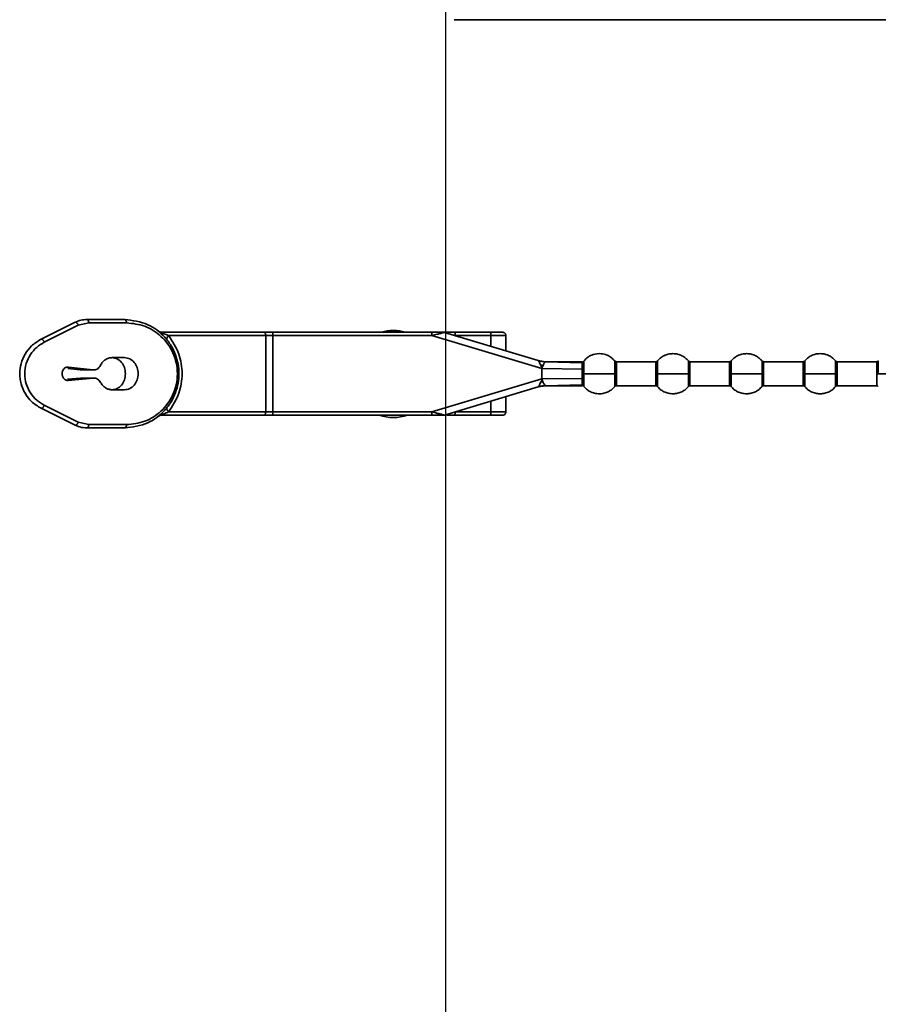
# Model space of a CAD drawing. Header units: millimetres. Extents: x 2 to 1120, y -2 to 861.
# Tile 49 of 226: x 314 to 335, y 240 to 265. Entities that reach past the tile are written whole.
import ezdxf

# ---------------------------------------------------------------- set-up
doc = ezdxf.new("R2010")
doc.units = ezdxf.units.MM
doc.header["$PDSIZE"] = -1
doc.styles.add('SLDTEXTSTYLE0', font='meiryo.ttc', dxfattribs={"width": 0.605})
doc.dimstyles.new('SLDDIMSTYLE1', dxfattribs={"dimtxt": 5.650301, "dimasz": 4.572, "dimexe": 0, "dimexo": 0.0625, "dimgap": 1.412575, "dimtad": 0, "dimtih": 1, "dimtoh": 1, "dimdec": 1, "dimlfac": 3, "dimrnd": 1e-09, "dimzin": 12, "dimdsep": 46, "dimtxsty": 'SLDTEXTSTYLE0', "dimsah": 1, "dimcen": 0.09, "dimadec": 0, "dimazin": 3, "dimtfac": 1, "dimtofl": 0, "dimtmove": 0, "dimatfit": 3, "dimfxl": 1, "dimfrac": 2, "dimtolj": 1, "dimtzin": 12, "dimarcsym": 0})

# ---------------------------------------------------------------- blocks, each defined once
blk = doc.blocks.new('*D36')
at = {"color": 0, "linetype": 'Continuous', "lineweight": -2}
for p, q in [((324.563, 267.559), (324.563, 224.06)), ((483.313, 267.559), (483.313, 224.06)), ((329.135, 224.06), (394.283, 224.06)), ((478.741, 224.06), (413.592, 224.06))]:
    blk.add_line(p, q, dxfattribs=at)
at = {"color": 0}
for points in [[(329.135, 224.822), (329.135, 223.298), (324.563, 224.06)], [(478.741, 223.298), (478.741, 224.822), (483.313, 224.06)]]:
    blk.add_solid(points, dxfattribs=at)
at = {"layer": 'Defpoints', "color": 0}
for p in [(324.563, 267.621), (483.313, 267.621), (324.563, 224.06)]:
    blk.add_point(p, dxfattribs=at)
at = {"color": 0, "lineweight": 18, "insert": (403.938, 232.56), "char_height": 5.6503, "attachment_point": 2, "style": 'SLDTEXTSTYLE0'}
blk.add_mtext('\\A1;476.3\\P(18.75)', dxfattribs=at)

msp = doc.modelspace()

# ---------------------------------------------------------------- linework, layer by layer
at = {"color": 7, "linetype": 'Continuous', "lineweight": 35}
for p, q in [((482.0003, 264.9851), (325.875, 264.9851)), ((315.6314, 257.5188), (316.5708, 257.5188)), ((314.4881, 257.0278), (315.3344, 257.449)), ((314.5693, 256.9532), (315.4156, 257.3744)), ((315.4156, 257.3744), (315.6755, 257.4355)), ((315.6755, 257.4355), (316.6149, 257.4355)), ((317.4983, 257.2021), (320.0388, 257.2021)), ((320.083, 257.1188), (317.6647, 257.1188)), ((320.083, 257.1188), (320.083, 255.2188)), ((320.2596, 257.1188), (320.083, 257.1188)), ((320.2596, 257.1188), (320.2596, 257.2021)), ((320.2596, 257.2021), (324.2217, 257.2021)), ((320.2596, 257.1188), (320.2596, 255.2188)), ((324.2217, 257.1188), (320.2596, 257.1188)), ((324.2217, 257.2021), (324.2217, 257.1188)), ((324.3854, 257.2021), (324.2217, 257.2021)), ((326.9561, 256.2947), (324.2217, 257.1188)), ((324.5345, 257.1986), (326.8697, 256.4948)), ((324.7701, 257.2021), (325.6885, 257.2021)), ((325.6907, 257.1188), (324.8032, 257.1188)), ((325.6907, 256.8501), (325.6907, 257.1188)), ((326.0626, 256.7381), (326.0626, 257.1216)), ((316.5678, 256.5688), (316.2568, 256.5688)), ((326.8605, 256.4976), (326.9564, 256.476)), ((315.1519, 256.2985), (315.4579, 256.2618)), ((315.1687, 256.3346), (315.7759, 256.2618)), ((315.7759, 256.2618), (315.4579, 256.2618)), ((326.9142, 256.4831), (326.8686, 256.4952)), ((326.8691, 256.495), (327.0488, 256.467)), ((326.8697, 256.4948), (326.8697, 256.4948)), ((326.8698, 256.4948), (327.0488, 256.467)), ((326.9245, 256.4807), (326.8705, 256.4945)), ((326.9561, 256.4761), (326.91, 256.4841)), ((326.9315, 256.4803), (326.9101, 256.484)), ((327.0459, 256.4665), (326.9245, 256.4807)), ((326.9424, 256.3576), (326.9294, 256.3846)), ((326.9512, 256.3815), (326.9295, 256.3846)), ((326.9424, 256.3576), (326.9512, 256.3815)), ((326.9424, 256.3576), (326.9533, 256.335)), ((326.9512, 256.3815), (326.9889, 256.377)), ((326.9533, 256.335), (326.9598, 256.3117)), ((326.9561, 256.2947), (326.9561, 256.0429)), ((326.9561, 256.2947), (327.9644, 256.2851)), ((327.0544, 256.4688), (326.9564, 256.476)), ((327.9706, 256.4688), (327.0404, 256.4688)), ((327.0488, 256.467), (327.0459, 256.4665)), ((327.0459, 256.4665), (327.9643, 256.4436)), ((327.9651, 256.1688), (327.9644, 256.2851)), ((328.0038, 256.4802), (328.0037, 256.4869)), ((328.0037, 256.1688), (328.0042, 256.2917)), ((329.7985, 256.4688), (328.8137, 256.4688)), ((331.6318, 256.4688), (330.647, 256.4688)), ((333.4651, 256.4688), (332.4803, 256.4688)), ((335.2985, 256.4688), (334.3137, 256.4688)), ((315.4713, 256.0599), (315.1499, 256.0304)), ((315.7892, 256.0599), (315.1653, 256.0026)), ((315.4713, 256.0599), (315.7892, 256.0599)), ((324.2217, 255.2188), (326.9561, 256.0429)), ((326.9598, 256.0258), (326.9544, 256.0048)), ((326.9544, 256.0048), (326.9724, 256.007)), ((327.9644, 256.0524), (326.9561, 256.0429)), ((326.9724, 256.007), (326.9872, 255.9651)), ((327.9644, 256.0524), (327.9651, 256.1688)), ((328.0042, 256.0459), (328.0037, 256.1688)), ((316.2568, 255.7688), (316.5678, 255.7688)), ((326.8697, 255.8427), (324.5345, 255.139)), ((326.957, 255.8616), (326.8605, 255.84)), ((326.8691, 255.8426), (327.0488, 255.8705)), ((326.8697, 255.8427), (326.8697, 255.8427)), ((326.87, 255.8429), (326.9079, 255.8531)), ((326.9104, 255.8536), (326.9319, 255.8573)), ((326.9245, 255.8568), (327.0459, 255.871)), ((326.9319, 255.8573), (326.9572, 255.8617)), ((326.932, 255.958), (326.9396, 255.9737)), ((326.932, 255.958), (326.9447, 255.9598)), ((326.9336, 255.8576), (326.9567, 255.8616)), ((326.9544, 256.0048), (326.9396, 255.9737)), ((326.9447, 255.9598), (326.9396, 255.9737)), ((326.9447, 255.9598), (326.9872, 255.9651)), ((326.957, 255.8616), (327.0555, 255.8688)), ((327.0404, 255.8688), (327.9706, 255.8688)), ((327.9643, 255.894), (327.0459, 255.871)), ((327.0459, 255.871), (327.0488, 255.8705)), ((327.0488, 255.8705), (327.0488, 255.8705)), ((328.8137, 255.8688), (329.7985, 255.8688)), ((330.647, 255.8688), (331.6318, 255.8688)), ((332.4803, 255.8688), (333.4651, 255.8688)), ((334.3137, 255.8688), (335.2985, 255.8688)), ((326.0626, 255.216), (326.0626, 255.5995)), ((315.3344, 254.8886), (314.4881, 255.3098)), ((315.4156, 254.9632), (314.5693, 255.3844)), ((325.6907, 255.2188), (325.6907, 255.4874)), ((317.4983, 255.1355), (320.0388, 255.1355)), ((317.6647, 255.2188), (320.083, 255.2188)), ((320.083, 255.2188), (320.2596, 255.2188)), ((320.2596, 255.1355), (320.2596, 255.2188)), ((320.2596, 255.2188), (324.2217, 255.2188)), ((324.2217, 255.1355), (320.2596, 255.1355)), ((324.2215, 255.1404), (324.3917, 255.1404)), ((324.2217, 255.2188), (324.2217, 255.1355)), ((324.5105, 255.1355), (324.5345, 255.139)), ((324.7701, 255.1355), (325.6885, 255.1355)), ((324.8032, 255.2188), (325.6907, 255.2188)), ((315.6755, 254.9021), (315.4156, 254.9632)), ((316.5708, 254.8188), (315.6314, 254.8188)), ((316.6149, 254.9021), (315.6755, 254.9021))]:
    msp.add_line(p, q, dxfattribs=at)
at = {"color": 8, "linetype": 'Continuous', "lineweight": 35}
for p, q in [((327.0488, 256.467), (327.0488, 256.467)), ((328.0042, 256.4603), (328.0038, 256.4802)), ((328.7751, 256.487), (328.7751, 256.1688)), ((328.8137, 256.1688), (328.8137, 256.4688)), ((329.7985, 256.4688), (329.7985, 256.1688)), ((330.6084, 256.487), (330.6084, 256.1688)), ((330.647, 256.1688), (330.647, 256.4688)), ((331.6318, 256.4688), (331.6318, 256.1688)), ((332.4418, 256.487), (332.4418, 256.1688)), ((332.4803, 256.1688), (332.4803, 256.4688)), ((333.4651, 256.4688), (333.4651, 256.1688)), ((334.2751, 256.487), (334.2751, 256.1688)), ((334.3137, 256.1688), (334.3137, 256.4688)), ((335.2985, 256.4688), (335.2985, 256.1688)), ((328.8137, 255.8688), (328.8137, 256.1688)), ((329.7985, 256.1688), (329.7985, 255.8688)), ((329.837, 255.8506), (329.837, 256.1688)), ((330.6084, 256.1688), (330.6084, 255.8506)), ((330.647, 255.8688), (330.647, 256.1688)), ((331.6318, 256.1688), (331.6318, 255.8688)), ((331.6704, 255.8506), (331.6704, 256.1688)), ((332.4418, 256.1688), (332.4418, 255.8506)), ((332.4803, 255.8688), (332.4803, 256.1688)), ((333.4651, 256.1688), (333.4651, 255.8688)), ((333.5037, 255.8506), (333.5037, 256.1688)), ((334.2751, 256.1688), (334.2751, 255.8506)), ((334.3137, 255.8688), (334.3137, 256.1688)), ((335.2985, 256.1688), (335.2985, 255.8688)), ((324.3212, 255.1934), (324.2217, 255.2188))]:
    msp.add_line(p, q, dxfattribs=at)
at = {"color": 7, "linetype": 'Continuous', "lineweight": 35}
for centre, radius, start, end in [((325.5998, 680.7098), 415.7248, 269.886228, 270.037924), ((323.2611, 256.1614), 1.0833, 73.88099, 106.11901), ((317.4983, 254.9688), 0.1667, 90, 127.70138), ((323.2611, 256.1614), 1.0833, 251.26339, 288.73661)]:
    msp.add_arc(centre, radius, start, end, dxfattribs=at)
for points, knots in [([(315.6314, 257.5188), (315.5803, 257.5159), (315.4781, 257.51), (315.3823, 257.4693), (315.3344, 257.449)], [0, 0, 0, 0, 0.4996319, 1, 1, 1, 1]), ([(316.5708, 254.8188), (316.7689, 254.8435), (317.1331, 254.8888), (317.5174, 255.1787), (317.7298, 255.4601), (317.8414, 255.6904), (317.9065, 255.9284), (317.9279, 256.1689), (317.9064, 256.4093), (317.8413, 256.6473), (317.7297, 256.8777), (317.5172, 257.159), (317.133, 257.4488), (316.7689, 257.4941), (316.5708, 257.5188)], [0, 0, 0, 0, 0.1498456, 0.2755561, 0.3370705, 0.3945479, 0.4477825, 0.500035, 0.5522636, 0.6054686, 0.6629779, 0.7245205, 0.8501536, 1, 1, 1, 1]), ([(316.6149, 257.4355), (316.7687, 257.4195), (317.0759, 257.3875), (317.4235, 257.1672), (317.6467, 256.9184), (317.7778, 256.6935), (317.8621, 256.4395), (317.8913, 256.1688), (317.8621, 255.8981), (317.7778, 255.6441), (317.6467, 255.4192), (317.4236, 255.1704), (317.076, 254.9501), (316.7687, 254.9181), (316.6149, 254.9021)], [0, 0, 0, 0, 0.12520671, 0.25012639, 0.31272143, 0.37522466, 0.4376395, 0.49999905, 0.56235867, 0.62477372, 0.68727712, 0.74987185, 0.87479181, 1, 1, 1, 1]), ([(314.4881, 257.0278), (314.4055, 256.9776), (314.2514, 256.8839), (314.0819, 256.6662), (313.9791, 256.4259), (313.9448, 256.1688), (313.9791, 255.9116), (314.0819, 255.6713), (314.2514, 255.4537), (314.4055, 255.36), (314.4881, 255.3098)], [0, 0, 0, 0, 0.1436442, 0.268283, 0.3867624, 0.5000142, 0.6132621, 0.7317456, 0.856368, 1, 1, 1, 1]), ([(317.6647, 257.1188), (317.6233, 257.1357), (317.5729, 257.1563), (317.513, 257.1823), (317.4986, 257.1894), (317.4932, 257.1925), (317.4902, 257.1945), (317.4879, 257.1963), (317.4861, 257.1985), (317.4869, 257.2018), (317.4934, 257.202), (317.4983, 257.2021)], [0, 0, 0, 0, 0.5937674, 0.7207293, 0.7657997, 0.7848432, 0.8022961, 0.820203, 0.8386067, 0.880437, 1, 1, 1, 1]), ([(317.6231, 257.0144), (317.6206, 257.0196), (317.6153, 257.0303), (317.6216, 257.0559), (317.6376, 257.0862), (317.6558, 257.1081), (317.6647, 257.1188)], [0, 0, 0, 0, 0.24480753, 0.49999867, 0.75519058, 1, 1, 1, 1]), ([(317.6647, 257.1188), (317.7614, 256.9715), (317.9452, 256.6915), (318.0246, 256.1693), (317.9454, 255.6467), (317.7616, 255.3666), (317.6647, 255.2188)], [0, 0, 0, 0, 0.2630506, 0.4999498, 0.736245, 1, 1, 1, 1]), ([(324.2217, 257.1188), (324.2655, 257.13), (324.3407, 257.1492), (324.4282, 257.1714), (324.4811, 257.185), (324.5114, 257.1928), (324.5311, 257.1976), (324.5334, 257.1983), (324.5345, 257.1986)], [0, 0, 0, 0, 0.343906, 0.5908281, 0.7195379, 0.8278365, 0.9193496, 1, 1, 1, 1]), ([(324.3884, 257.2021), (324.3946, 257.2021), (324.4134, 257.2021), (324.4599, 257.2021), (324.5233, 257.2021), (324.5688, 257.2021), (324.5889, 257.2021)], [0, 0, 0, 0, 0.111748, 0.3360842, 0.7057369, 1, 1, 1, 1]), ([(324.8032, 257.1188), (324.8026, 257.1306), (324.8014, 257.1552), (324.7924, 257.1831), (324.7813, 257.1994), (324.7737, 257.2012), (324.7701, 257.2021)], [0, 0, 0, 0, 0.2702613, 0.5624294, 0.7897364, 1, 1, 1, 1]), ([(325.6907, 257.1188), (325.6907, 257.124), (325.6907, 257.1348), (325.6902, 257.1506), (325.6894, 257.1654), (325.6882, 257.1821), (325.6872, 257.1985), (325.688, 257.2008), (325.6885, 257.2021)], [0, 0, 0, 0, 0.104641, 0.2153038, 0.3316924, 0.4531861, 0.6886472, 1, 1, 1, 1]), ([(325.6885, 257.2021), (325.6994, 257.2021), (325.7212, 257.2021), (325.7655, 257.2021), (325.8168, 257.2021), (325.8713, 257.2021), (325.9192, 257.2021), (325.9532, 257.2021), (325.9733, 257.2021), (325.9815, 257.2021), (325.9773, 257.2021), (325.9751, 257.2021)], [0, 0, 0, 0, 0.1027303, 0.2056739, 0.3261581, 0.4526749, 0.5785564, 0.697326, 0.7975453, 0.8981762, 1, 1, 1, 1]), ([(326.0626, 257.1188), (326.0621, 257.1253), (326.0613, 257.1373), (326.0547, 257.1559), (326.0423, 257.1755), (326.0233, 257.1908), (326.001, 257.2004), (325.9866, 257.2015), (325.979, 257.2021)], [0, 0, 0, 0, 0.147927, 0.2748136, 0.4476527, 0.6697497, 0.8252565, 1, 1, 1, 1]), ([(314.5693, 255.3844), (314.504, 255.4232), (314.3734, 255.5006), (314.2164, 255.6849), (314.1091, 255.9118), (314.0708, 256.1688), (314.1091, 256.4257), (314.2164, 256.6526), (314.3734, 256.837), (314.504, 256.9144), (314.5693, 256.9532)], [0, 0, 0, 0, 0.12555437, 0.2507184, 0.37550587, 0.49999881, 0.62449156, 0.7492788, 0.87444193, 1, 1, 1, 1]), ([(328.7751, 256.487), (328.7451, 256.5182), (328.6891, 256.5767), (328.5713, 256.6406), (328.4184, 256.6789), (328.2519, 256.6589), (328.1029, 256.5891), (328.0359, 256.5197), (328.0008, 256.4834)], [0, 0, 0, 0, 0.1463506, 0.2740764, 0.4499903, 0.6746509, 0.8295837, 1, 1, 1, 1]), ([(330.6084, 256.487), (330.5856, 256.5116), (330.5381, 256.5627), (330.4459, 256.6205), (330.3391, 256.6597), (330.2227, 256.6734), (330.1064, 256.6597), (329.9995, 256.6205), (329.9074, 256.5627), (329.8599, 256.5116), (329.837, 256.487)], [0, 0, 0, 0, 0.1143096, 0.2373131, 0.3668813, 0.5, 0.6331187, 0.7626869, 0.8856904, 1, 1, 1, 1]), ([(332.4418, 256.487), (332.4189, 256.5116), (332.3714, 256.5627), (332.2793, 256.6205), (332.1724, 256.6597), (332.0561, 256.6734), (331.9397, 256.6597), (331.8329, 256.6205), (331.7407, 256.5627), (331.6933, 256.5116), (331.6704, 256.487)], [0, 0, 0, 0, 0.11430964, 0.23731311, 0.36688132, 0.5, 0.63311868, 0.76268689, 0.88569036, 1, 1, 1, 1]), ([(334.2751, 256.487), (334.2522, 256.5116), (334.2047, 256.5627), (334.1126, 256.6205), (334.0057, 256.6597), (333.8894, 256.6734), (333.7731, 256.6597), (333.6662, 256.6205), (333.5741, 256.5627), (333.5266, 256.5116), (333.5037, 256.487)], [0, 0, 0, 0, 0.1143096, 0.2373131, 0.3668813, 0.5, 0.6331187, 0.7626869, 0.8856904, 1, 1, 1, 1]), ([(326.8697, 256.4948), (326.8713, 256.4938), (326.8749, 256.4915), (326.8848, 256.4789), (326.8927, 256.4623), (326.8976, 256.4523)], [0, 0, 0, 0, 0.24338907, 0.53900899, 1, 1, 1, 1]), ([(326.8976, 256.4523), (326.9038, 256.4605), (326.9159, 256.4765), (326.9217, 256.4794), (326.9245, 256.4807)], [0, 0, 0, 0, 0.5145044, 1, 1, 1, 1]), ([(326.8976, 256.4523), (326.9019, 256.4427), (326.9112, 256.4224), (326.9231, 256.3977), (326.9294, 256.3846)], [0, 0, 0, 0, 0.468405, 1, 1, 1, 1]), ([(326.9533, 256.335), (326.9566, 256.3346), (326.9632, 256.3338), (326.9698, 256.333), (326.973, 256.3326)], [0, 0, 0, 0, 0.5002272, 1, 1, 1, 1]), ([(326.9598, 256.3117), (326.9577, 256.309), (326.9547, 256.3052), (326.9542, 256.2987), (326.9554, 256.296), (326.9561, 256.2947)], [0, 0, 0, 0, 0.5373101, 0.7682361, 1, 1, 1, 1]), ([(326.973, 256.3326), (326.9714, 256.3282), (326.9684, 256.3204), (326.9624, 256.3143), (326.9598, 256.3117)], [0, 0, 0, 0, 0.5624096, 1, 1, 1, 1]), ([(326.9889, 256.377), (326.9863, 256.3699), (326.9811, 256.3556), (326.9757, 256.3403), (326.973, 256.3326)], [0, 0, 0, 0, 0.4994159, 1, 1, 1, 1]), ([(327.0459, 256.4665), (327.0434, 256.4649), (327.0381, 256.4615), (327.0247, 256.442), (327.0047, 256.4152), (326.9942, 256.3898), (326.9889, 256.377)], [0, 0, 0, 0, 0.2368906, 0.492106, 0.7455447, 1, 1, 1, 1]), ([(327.9644, 256.2851), (327.9642, 256.3024), (327.9639, 256.3368), (327.9639, 256.381), (327.9638, 256.4183), (327.9642, 256.4351), (327.9643, 256.4436)], [0, 0, 0, 0, 0.250755, 0.500198, 0.7495436, 1, 1, 1, 1]), ([(328.0042, 256.4603), (328.0016, 256.4578), (327.9964, 256.4527), (327.9865, 256.4474), (327.9756, 256.444), (327.9681, 256.4437), (327.9643, 256.4436)], [0, 0, 0, 0, 0.2472382, 0.5006459, 0.753718, 1, 1, 1, 1]), ([(328.0042, 256.2917), (328.0016, 256.2907), (327.9964, 256.2887), (327.9865, 256.2866), (327.9757, 256.2852), (327.9681, 256.2852), (327.9644, 256.2851)], [0, 0, 0, 0, 0.2467785, 0.4999986, 0.7532194, 1, 1, 1, 1]), ([(328.0042, 256.2917), (328.0045, 256.3288), (328.0052, 256.4013), (328.0045, 256.4409), (328.0042, 256.4603)], [0, 0, 0, 0, 0.5107737, 1, 1, 1, 1]), ([(328.8137, 256.4688), (328.81, 256.469), (328.8026, 256.4695), (328.7921, 256.4733), (328.7825, 256.479), (328.7775, 256.4845), (328.775, 256.4871)], [0, 0, 0, 0, 0.2469988, 0.5001123, 0.7531668, 1, 1, 1, 1]), ([(329.837, 256.487), (329.8346, 256.4843), (329.8295, 256.4789), (329.82, 256.4732), (329.8094, 256.4695), (329.8021, 256.469), (329.7985, 256.4688)], [0, 0, 0, 0, 0.2469433, 0.5, 0.7530567, 1, 1, 1, 1]), ([(330.647, 256.4688), (330.6434, 256.469), (330.636, 256.4695), (330.6254, 256.4733), (330.6158, 256.479), (330.6108, 256.4845), (330.6083, 256.4871)], [0, 0, 0, 0, 0.2469988, 0.5001123, 0.7531668, 1, 1, 1, 1]), ([(331.6704, 256.487), (331.6679, 256.4843), (331.6629, 256.4789), (331.6533, 256.4732), (331.6428, 256.4695), (331.6354, 256.469), (331.6318, 256.4688)], [0, 0, 0, 0, 0.2469433, 0.5, 0.7530567, 1, 1, 1, 1]), ([(332.4803, 256.4688), (332.4767, 256.469), (332.4693, 256.4695), (332.4588, 256.4733), (332.4492, 256.479), (332.4441, 256.4845), (332.4416, 256.4871)], [0, 0, 0, 0, 0.2469988, 0.5001123, 0.7531668, 1, 1, 1, 1]), ([(333.5037, 256.487), (333.5012, 256.4843), (333.4962, 256.4789), (333.4866, 256.4732), (333.4761, 256.4695), (333.4688, 256.469), (333.4651, 256.4688)], [0, 0, 0, 0, 0.2469433, 0.5, 0.7530567, 1, 1, 1, 1]), ([(334.3137, 256.4688), (334.31, 256.469), (334.3026, 256.4695), (334.2921, 256.4733), (334.2825, 256.479), (334.2775, 256.4845), (334.275, 256.4871)], [0, 0, 0, 0, 0.2469988, 0.5001123, 0.7531668, 1, 1, 1, 1]), ([(335.337, 256.487), (335.3346, 256.4843), (335.3295, 256.4789), (335.32, 256.4732), (335.3094, 256.4695), (335.3021, 256.469), (335.2985, 256.4688)], [0, 0, 0, 0, 0.2469433, 0.5, 0.7530567, 1, 1, 1, 1]), ([(326.9561, 256.0429), (326.9555, 256.0416), (326.9542, 256.0389), (326.9544, 256.0347), (326.9567, 256.0304), (326.9586, 256.0276), (326.9598, 256.0258)], [0, 0, 0, 0, 0.2292679, 0.4607127, 0.6469776, 1, 1, 1, 1]), ([(326.9598, 256.0258), (326.9613, 256.0248), (326.9642, 256.0226), (326.9691, 256.0165), (326.971, 256.0109), (326.9724, 256.007)], [0, 0, 0, 0, 0.2287975, 0.4679393, 1, 1, 1, 1]), ([(327.9643, 255.894), (327.9642, 255.9025), (327.9638, 255.9193), (327.9638, 255.9565), (327.9639, 256.0008), (327.9642, 256.0352), (327.9644, 256.0524)], [0, 0, 0, 0, 0.2504375, 0.4997766, 0.7492322, 1, 1, 1, 1]), ([(328.0042, 256.0459), (328.0016, 256.0469), (327.9964, 256.0489), (327.9865, 256.051), (327.9757, 256.0523), (327.9681, 256.0524), (327.9644, 256.0524)], [0, 0, 0, 0, 0.2473135, 0.5007216, 0.7537548, 1, 1, 1, 1]), ([(327.9651, 256.1688), (327.9688, 256.1688), (327.9761, 256.1688), (327.9866, 256.1688), (327.9962, 256.1688), (328.0012, 256.1688), (328.0037, 256.1688)], [0, 0, 0, 0, 0.2464645, 0.4993537, 0.7525778, 1, 1, 1, 1]), ([(328.0037, 256.1688), (328.0266, 256.1688), (328.0741, 256.1688), (328.1662, 256.1688), (328.2731, 256.1688), (328.3894, 256.1688), (328.5057, 256.1688), (328.6126, 256.1688), (328.7048, 256.1688), (328.7522, 256.1688), (328.7751, 256.1688)], [0, 0, 0, 0, 0.1143113, 0.2373161, 0.3668852, 0.5000042, 0.6331225, 0.7626898, 0.885692, 1, 1, 1, 1]), ([(328.0042, 255.8773), (328.0045, 255.8966), (328.0052, 255.9362), (328.0045, 256.0088), (328.0042, 256.0459)], [0, 0, 0, 0, 0.4891798, 1, 1, 1, 1]), ([(328.8137, 256.1688), (328.8053, 256.1688), (328.7904, 256.1688), (328.7798, 256.1688), (328.7751, 256.1688)], [0, 0, 0, 0, 0.56, 1, 1, 1, 1]), ([(329.837, 256.1688), (329.8309, 256.1688), (329.8199, 256.1688), (329.805, 256.1688), (329.7985, 256.1688)], [0, 0, 0, 0, 0.56, 1, 1, 1, 1]), ([(330.6084, 256.1688), (330.5724, 256.1688), (330.4968, 256.1688), (330.3399, 256.1688), (330.1573, 256.1688), (329.9726, 256.1688), (329.8807, 256.1688), (329.837, 256.1688)], [0, 0, 0, 0, 0.174207, 0.3654413, 0.5645272, 0.7930043, 1, 1, 1, 1]), ([(330.6084, 256.1688), (330.6146, 256.1688), (330.6256, 256.1688), (330.6405, 256.1688), (330.647, 256.1688)], [0, 0, 0, 0, 0.56, 1, 1, 1, 1]), ([(331.6704, 256.1688), (331.6642, 256.1688), (331.6532, 256.1688), (331.6383, 256.1688), (331.6318, 256.1688)], [0, 0, 0, 0, 0.56, 1, 1, 1, 1]), ([(332.4418, 256.1688), (332.4057, 256.1688), (332.3302, 256.1688), (332.1732, 256.1688), (331.9906, 256.1688), (331.8059, 256.1688), (331.7141, 256.1688), (331.6704, 256.1688)], [0, 0, 0, 0, 0.174207, 0.3654413, 0.5645272, 0.7930043, 1, 1, 1, 1]), ([(332.4418, 256.1688), (332.4479, 256.1688), (332.459, 256.1688), (332.4738, 256.1688), (332.4803, 256.1688)], [0, 0, 0, 0, 0.56, 1, 1, 1, 1]), ([(333.5037, 256.1688), (333.4975, 256.1688), (333.4865, 256.1688), (333.4717, 256.1688), (333.4651, 256.1688)], [0, 0, 0, 0, 0.56, 1, 1, 1, 1]), ([(334.2751, 256.1688), (334.2391, 256.1688), (334.1635, 256.1688), (334.0066, 256.1688), (333.824, 256.1688), (333.6393, 256.1688), (333.5474, 256.1688), (333.5037, 256.1688)], [0, 0, 0, 0, 0.174207, 0.3654413, 0.5645272, 0.7930043, 1, 1, 1, 1]), ([(334.2751, 256.1688), (334.2813, 256.1688), (334.2923, 256.1688), (334.3071, 256.1688), (334.3137, 256.1688)], [0, 0, 0, 0, 0.56, 1, 1, 1, 1]), ([(335.337, 256.1688), (335.3309, 256.1688), (335.3199, 256.1688), (335.305, 256.1688), (335.2985, 256.1688)], [0, 0, 0, 0, 0.56, 1, 1, 1, 1]), ([(336.1084, 256.1688), (336.0724, 256.1688), (335.9968, 256.1688), (335.8399, 256.1688), (335.6573, 256.1688), (335.4726, 256.1688), (335.3807, 256.1688), (335.337, 256.1688)], [0, 0, 0, 0, 0.174207, 0.3654413, 0.5645272, 0.7930043, 1, 1, 1, 1]), ([(326.89, 255.8695), (326.8855, 255.8618), (326.8774, 255.8479), (326.872, 255.8443), (326.8697, 255.8428)], [0, 0, 0, 0, 0.5599152, 1, 1, 1, 1]), ([(326.932, 255.958), (326.9238, 255.9409), (326.9076, 255.9067), (326.8958, 255.8819), (326.89, 255.8695)], [0, 0, 0, 0, 0.5010125, 1, 1, 1, 1]), ([(326.9079, 255.8531), (326.9059, 255.8538), (326.9018, 255.8553), (326.8941, 255.8647), (326.8901, 255.8695)], [0, 0, 0, 0, 0.4891844, 1, 1, 1, 1]), ([(326.9079, 255.8531), (326.9307, 255.8579), (326.9762, 255.8675), (327.0227, 255.8699), (327.0459, 255.871)], [0, 0, 0, 0, 0.50038055, 1, 1, 1, 1]), ([(326.9872, 255.9651), (326.9926, 255.9516), (327.0031, 255.9249), (327.0239, 255.8968), (327.0379, 255.8763), (327.0433, 255.8727), (327.0459, 255.871)], [0, 0, 0, 0, 0.2555595, 0.5078912, 0.7630874, 1, 1, 1, 1]), ([(328.0042, 255.8773), (328.0016, 255.8798), (327.9965, 255.8849), (327.9865, 255.8902), (327.9756, 255.8936), (327.9681, 255.8939), (327.9643, 255.894)], [0, 0, 0, 0, 0.2467578, 0.4999973, 0.7532382, 1, 1, 1, 1]), ([(328.0008, 255.8542), (328.0235, 255.8293), (328.0706, 255.7776), (328.1626, 255.7188), (328.2697, 255.6786), (328.3866, 255.6642), (328.5037, 255.6773), (328.6114, 255.7164), (328.7043, 255.7744), (328.7521, 255.8258), (328.7751, 255.8506)], [0, 0, 0, 0, 0.1139703, 0.2367602, 0.3662519, 0.4994183, 0.6326724, 0.7624133, 0.8855775, 1, 1, 1, 1]), ([(328.7751, 255.8506), (328.7776, 255.8533), (328.7826, 255.8586), (328.7922, 255.8643), (328.8027, 255.8681), (328.81, 255.8686), (328.8137, 255.8688)], [0, 0, 0, 0, 0.2469433, 0.5, 0.7530567, 1, 1, 1, 1]), ([(329.7985, 255.8688), (329.8021, 255.8686), (329.8094, 255.8681), (329.82, 255.8643), (329.8295, 255.8586), (329.8346, 255.8533), (329.837, 255.8506)], [0, 0, 0, 0, 0.24694329, 0.5, 0.75305671, 1, 1, 1, 1]), ([(329.837, 255.8506), (329.8599, 255.826), (329.9074, 255.7748), (329.9995, 255.717), (330.1064, 255.6778), (330.2227, 255.6642), (330.3391, 255.6778), (330.4459, 255.717), (330.5381, 255.7748), (330.5856, 255.826), (330.6084, 255.8506)], [0, 0, 0, 0, 0.1143096, 0.2373131, 0.3668813, 0.5, 0.6331187, 0.7626869, 0.8856904, 1, 1, 1, 1]), ([(330.6083, 255.8505), (330.6108, 255.8531), (330.6158, 255.8585), (330.6254, 255.8643), (330.636, 255.8681), (330.6434, 255.8686), (330.647, 255.8688)], [0, 0, 0, 0, 0.2468332, 0.4998877, 0.7530012, 1, 1, 1, 1]), ([(331.6318, 255.8688), (331.6354, 255.8686), (331.6428, 255.8681), (331.6533, 255.8643), (331.6629, 255.8586), (331.6679, 255.8533), (331.6704, 255.8506)], [0, 0, 0, 0, 0.2469433, 0.5, 0.7530567, 1, 1, 1, 1]), ([(331.6704, 255.8506), (331.6933, 255.826), (331.7407, 255.7748), (331.8329, 255.717), (331.9397, 255.6778), (332.0561, 255.6642), (332.1724, 255.6778), (332.2793, 255.717), (332.3714, 255.7748), (332.4189, 255.826), (332.4418, 255.8506)], [0, 0, 0, 0, 0.1143096, 0.2373131, 0.3668813, 0.5, 0.6331187, 0.7626869, 0.8856904, 1, 1, 1, 1]), ([(332.4416, 255.8505), (332.4441, 255.8531), (332.4492, 255.8585), (332.4588, 255.8643), (332.4693, 255.8681), (332.4767, 255.8686), (332.4803, 255.8688)], [0, 0, 0, 0, 0.2468332, 0.4998877, 0.7530012, 1, 1, 1, 1]), ([(333.4651, 255.8688), (333.4688, 255.8686), (333.4761, 255.8681), (333.4866, 255.8643), (333.4962, 255.8586), (333.5012, 255.8533), (333.5037, 255.8506)], [0, 0, 0, 0, 0.2469433, 0.5, 0.7530567, 1, 1, 1, 1]), ([(333.5037, 255.8506), (333.5266, 255.826), (333.5741, 255.7748), (333.6662, 255.717), (333.7731, 255.6778), (333.8894, 255.6642), (334.0057, 255.6778), (334.1126, 255.717), (334.2047, 255.7748), (334.2522, 255.826), (334.2751, 255.8506)], [0, 0, 0, 0, 0.1143096, 0.2373131, 0.3668813, 0.5, 0.6331187, 0.7626869, 0.8856904, 1, 1, 1, 1]), ([(334.275, 255.8505), (334.2775, 255.8531), (334.2825, 255.8585), (334.2921, 255.8643), (334.3026, 255.8681), (334.31, 255.8686), (334.3137, 255.8688)], [0, 0, 0, 0, 0.2468332, 0.4998877, 0.7530012, 1, 1, 1, 1]), ([(335.2985, 255.8688), (335.3021, 255.8686), (335.3094, 255.8681), (335.32, 255.8643), (335.3295, 255.8586), (335.3346, 255.8533), (335.337, 255.8506)], [0, 0, 0, 0, 0.2469433, 0.5, 0.7530567, 1, 1, 1, 1]), ([(317.6647, 255.2188), (317.6558, 255.2295), (317.6376, 255.2514), (317.6216, 255.2817), (317.6153, 255.3073), (317.6206, 255.318), (317.6231, 255.3232)], [0, 0, 0, 0, 0.2448089, 0.5000007, 0.7551921, 1, 1, 1, 1]), ([(317.4983, 255.1355), (317.4934, 255.1356), (317.4869, 255.1358), (317.4861, 255.1391), (317.4879, 255.1413), (317.4902, 255.1431), (317.4932, 255.1451), (317.4986, 255.1482), (317.513, 255.1553), (317.5729, 255.1813), (317.6233, 255.2019), (317.6647, 255.2188)], [0, 0, 0, 0, 0.119584, 0.1614099, 0.1798083, 0.1977088, 0.2151661, 0.2342137, 0.2792899, 0.4062492, 1, 1, 1, 1]), ([(324.2217, 255.1355), (324.2766, 255.1355), (324.3584, 255.1355), (324.4508, 255.1355), (324.4924, 255.1355), (324.5062, 255.1355), (324.5098, 255.1355), (324.5102, 255.1355), (324.5105, 255.1355)], [0, 0, 0, 0, 0.5229232, 0.7769512, 0.911199, 0.9588929, 0.9798326, 1, 1, 1, 1]), ([(324.5345, 255.139), (324.5331, 255.1393), (324.5302, 255.1399), (324.5096, 255.145), (324.4785, 255.1532), (324.4237, 255.1673), (324.3693, 255.1811), (324.329, 255.1914), (324.3212, 255.1934)], [0, 0, 0, 0, 0.1137755, 0.2416585, 0.3914728, 0.5681522, 0.9163691, 1, 1, 1, 1]), ([(324.7701, 255.1355), (324.7743, 255.1366), (324.7807, 255.1383), (324.7884, 255.1487), (324.7937, 255.1594), (324.7979, 255.1728), (324.8021, 255.1922), (324.8028, 255.2083), (324.8032, 255.2188)], [0, 0, 0, 0, 0.2394568, 0.3683607, 0.5, 0.6316393, 0.7605432, 1, 1, 1, 1]), ([(325.6885, 255.1355), (325.688, 255.1368), (325.6872, 255.1391), (325.6882, 255.1555), (325.6894, 255.1723), (325.6902, 255.187), (325.6907, 255.2028), (325.6907, 255.2135), (325.6907, 255.2188)], [0, 0, 0, 0, 0.3118166, 0.5476969, 0.6689027, 0.7850461, 0.8955109, 1, 1, 1, 1]), ([(325.6885, 255.1355), (325.6994, 255.1355), (325.7212, 255.1355), (325.7656, 255.1355), (325.8168, 255.1355), (325.8713, 255.1355), (325.9192, 255.1355), (325.953, 255.1355), (325.9739, 255.1355), (325.9773, 255.1355), (325.9789, 255.1355)], [0, 0, 0, 0, 0.1148896, 0.2295419, 0.3639972, 0.5051847, 0.6456632, 0.7782051, 0.8905048, 1, 1, 1, 1]), ([(325.979, 255.1355), (325.9855, 255.1359), (325.9977, 255.1367), (326.0162, 255.1433), (326.0358, 255.1557), (326.0513, 255.1746), (326.0609, 255.1969), (326.062, 255.2112), (326.0626, 255.2188)], [0, 0, 0, 0, 0.1514828, 0.280703, 0.4541292, 0.674412, 0.8278435, 1, 1, 1, 1]), ([(315.3344, 254.8886), (315.3739, 254.8713), (315.4692, 254.8297), (315.5716, 254.8228), (315.6314, 254.8188)], [0, 0, 0, 0, 0.4156263, 1, 1, 1, 1])]:
    msp.add_open_spline(points, degree=3, knots=knots, dxfattribs=at)
for points in [[(315.6755, 257.4355), (315.6749, 257.4464), (315.6736, 257.4682), (315.6633, 257.4958), (315.6487, 257.515), (315.6372, 257.5175), (315.6314, 257.5188)], [(316.5708, 257.5188), (316.5766, 257.5175), (316.5881, 257.515), (316.6027, 257.4958), (316.613, 257.4682), (316.6143, 257.4464), (316.6149, 257.4355)], [(315.3344, 257.449), (315.3373, 257.45), (315.3431, 257.452), (315.3539, 257.45), (315.3654, 257.4444), (315.3772, 257.4352), (315.3888, 257.4229), (315.3994, 257.4082), (315.4088, 257.3917), (315.4134, 257.3801), (315.4156, 257.3744)], [(317.3964, 257.2369), (317.4119, 257.2269), (317.443, 257.2068), (317.4799, 257.2037), (317.4983, 257.2021)], [(314.5693, 256.9532), (314.5671, 256.9589), (314.5625, 256.9705), (314.5531, 256.987), (314.5425, 257.0018), (314.5309, 257.014), (314.5191, 257.0232), (314.5076, 257.0288), (314.4968, 257.0308), (314.491, 257.0288), (314.4881, 257.0278)], [(320.083, 257.1188), (320.0823, 257.1297), (320.081, 257.1515), (320.0708, 257.1791), (320.0562, 257.1984), (320.0446, 257.2009), (320.0388, 257.2021)], [(320.0388, 257.2021), (320.0734, 257.2021), (320.1425, 257.2021), (320.2206, 257.2021), (320.2596, 257.2021)], [(324.5889, 257.2021), (324.6194, 257.2021), (324.6805, 257.2021), (324.7402, 257.2021), (324.7701, 257.2021)], [(316.2568, 256.5688), (316.2277, 256.5662), (316.1693, 256.5611), (316.0879, 256.5201), (316.0163, 256.4588), (315.9826, 256.4023), (315.9657, 256.3741)], [(316.2498, 256.5688), (316.2943, 256.5628), (316.3832, 256.5508), (316.4953, 256.4583), (316.5738, 256.326), (316.584, 256.2212), (316.5891, 256.1688)], [(316.907, 256.1688), (316.9019, 256.2212), (316.8917, 256.326), (316.8133, 256.4583), (316.7012, 256.5508), (316.6123, 256.5628), (316.5678, 256.5688)], [(315.1687, 256.3346), (315.1589, 256.3351), (315.1393, 256.336), (315.1105, 256.3284), (315.0835, 256.3144), (315.0596, 256.294), (315.0397, 256.2683), (315.0248, 256.2383), (315.0154, 256.2053), (315.012, 256.1708), (315.0147, 256.1362), (315.0234, 256.1029), (315.0378, 256.0725), (315.0571, 256.0463), (315.0806, 256.0252), (315.1072, 256.0105), (315.136, 256.002), (315.1556, 256.0024), (315.1653, 256.0026)], [(315.9657, 256.3741), (315.9548, 256.3561), (315.933, 256.3201), (315.8857, 256.2829), (315.8322, 256.2604), (315.7946, 256.2613), (315.7759, 256.2618)], [(315.7892, 256.0599), (315.8071, 256.0599), (315.8428, 256.0598), (315.8937, 256.0384), (315.9389, 256.0034), (315.9604, 255.9699), (315.9712, 255.9531)], [(316.5891, 256.1688), (316.584, 256.1164), (316.5738, 256.0115), (316.4953, 255.8793), (316.3832, 255.7868), (316.2943, 255.7748), (316.2498, 255.7688)], [(316.5678, 255.7688), (316.6123, 255.7748), (316.7012, 255.7868), (316.8133, 255.8793), (316.8917, 256.0115), (316.9019, 256.1164), (316.907, 256.1688)], [(315.9712, 255.9531), (315.9882, 255.9262), (316.0222, 255.8726), (316.0925, 255.8146), (316.1719, 255.776), (316.2285, 255.7712), (316.2568, 255.7688)], [(314.4881, 255.3098), (314.491, 255.3088), (314.4968, 255.3068), (314.5076, 255.3088), (314.5191, 255.3143), (314.5309, 255.3235), (314.5425, 255.3358), (314.5531, 255.3506), (314.5625, 255.3671), (314.5671, 255.3786), (314.5693, 255.3844)], [(320.0388, 255.1355), (320.0446, 255.1367), (320.0562, 255.1392), (320.0708, 255.1585), (320.081, 255.186), (320.0823, 255.2079), (320.083, 255.2188)], [(320.2596, 255.1355), (320.2206, 255.1355), (320.1425, 255.1355), (320.0734, 255.1355), (320.0388, 255.1355)], [(324.5889, 255.1355), (324.6194, 255.1355), (324.6805, 255.1355), (324.7402, 255.1355), (324.7701, 255.1355)], [(315.4156, 254.9632), (315.4134, 254.9574), (315.4088, 254.9459), (315.3994, 254.9294), (315.3888, 254.9146), (315.3772, 254.9024), (315.3654, 254.8932), (315.3539, 254.8876), (315.3431, 254.8856), (315.3373, 254.8876), (315.3344, 254.8886)], [(315.6314, 254.8188), (315.6372, 254.82), (315.6487, 254.8225), (315.6633, 254.8418), (315.6736, 254.8694), (315.6749, 254.8912), (315.6755, 254.9021)], [(316.6149, 254.9021), (316.6143, 254.8912), (316.613, 254.8694), (316.6027, 254.8418), (316.5881, 254.8225), (316.5766, 254.82), (316.5708, 254.8188)]]:
    msp.add_open_spline(points, degree=3, dxfattribs=at)
at = {"color": 8, "linetype": 'Continuous', "lineweight": 35}
for points, knots in [([(326.0602, 257.1188), (326.0606, 257.1188), (326.0615, 257.1188), (326.0423, 257.1188), (326.0058, 257.1188), (325.9538, 257.1188), (325.8914, 257.1188), (325.8232, 257.1188), (325.7535, 257.1188), (325.7116, 257.1188), (325.6907, 257.1188)], [0, 0, 0, 0, 0.0729987, 0.2054275, 0.3378562, 0.470285, 0.6027137, 0.7351425, 0.8675712, 1, 1, 1, 1]), ([(327.9643, 256.4436), (327.9645, 256.4509), (327.965, 256.4655), (327.9651, 256.4677), (327.9651, 256.4688)], [0, 0, 0, 0, 0.5006098, 1, 1, 1, 1]), ([(329.837, 256.1688), (329.837, 256.1989), (329.837, 256.267), (329.837, 256.3495), (329.837, 256.4117), (329.837, 256.4526), (329.837, 256.4813), (329.837, 256.4851), (329.837, 256.487)], [0, 0, 0, 0, 0.1806368, 0.4091264, 0.5428398, 0.6878723, 0.841571, 1, 1, 1, 1]), ([(331.6704, 256.1688), (331.6704, 256.1989), (331.6704, 256.267), (331.6704, 256.3495), (331.6704, 256.4117), (331.6704, 256.4526), (331.6704, 256.4813), (331.6704, 256.4851), (331.6704, 256.487)], [0, 0, 0, 0, 0.1806368, 0.4091264, 0.5428398, 0.6878723, 0.841571, 1, 1, 1, 1]), ([(333.5037, 256.1688), (333.5037, 256.1989), (333.5037, 256.267), (333.5037, 256.3495), (333.5037, 256.4117), (333.5037, 256.4526), (333.5037, 256.4813), (333.5037, 256.4851), (333.5037, 256.487)], [0, 0, 0, 0, 0.1806368, 0.4091264, 0.5428398, 0.6878723, 0.841571, 1, 1, 1, 1]), ([(335.337, 256.1688), (335.337, 256.1989), (335.337, 256.267), (335.337, 256.3495), (335.337, 256.4117), (335.337, 256.4526), (335.337, 256.4813), (335.337, 256.4851), (335.337, 256.487)], [0, 0, 0, 0, 0.1806368, 0.4091264, 0.5428398, 0.6878723, 0.841571, 1, 1, 1, 1]), ([(328.7751, 256.1688), (328.7751, 256.1387), (328.7751, 256.0706), (328.7751, 255.988), (328.7751, 255.9259), (328.7751, 255.885), (328.7751, 255.8562), (328.7751, 255.8525), (328.7751, 255.8506)], [0, 0, 0, 0, 0.1806368, 0.4091264, 0.5428398, 0.6878723, 0.841571, 1, 1, 1, 1]), ([(327.9651, 255.8688), (327.9651, 255.8688), (327.9652, 255.8667), (327.9649, 255.8735), (327.9645, 255.8872), (327.9643, 255.894)], [0, 0, 0, 0, 0.0004934, 0.5001856, 1, 1, 1, 1]), ([(328.0037, 255.8506), (328.0037, 255.8506), (328.0037, 255.8484), (328.0037, 255.8556), (328.0041, 255.87), (328.0042, 255.8773)], [0, 0, 0, 0, 0.0002835, 0.5001803, 1, 1, 1, 1]), ([(325.6907, 255.2188), (325.7116, 255.2188), (325.7535, 255.2188), (325.8232, 255.2188), (325.8914, 255.2188), (325.9538, 255.2188), (326.0058, 255.2188), (326.0423, 255.2188), (326.0615, 255.2188), (326.0606, 255.2188), (326.0602, 255.2188)], [0, 0, 0, 0, 0.1324288, 0.2648576, 0.3972864, 0.5297152, 0.662144, 0.7945728, 0.9270016, 1, 1, 1, 1])]:
    msp.add_open_spline(points, degree=3, knots=knots, dxfattribs=at)

# ---------------------------------------------------------------- dimensions: what is measured, and where the dimension line sits
at = {"color": 7, "linetype": 'Continuous', "lineweight": 18}
dim = msp.add_linear_dim(base=(324.5626654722, 224.0604330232), p1=(483.3126654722, 267.6210634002), p2=(324.5626654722, 267.6210634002), text='<>\\P(18.75)', dimstyle='SLDDIMSTYLE1', dxfattribs=at)
dim.commit()
dim.dimension.update_dxf_attribs({"geometry": '*D36', "text_midpoint": (403.9376654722, 224.0604330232), "dimtype": 160})

doc.saveas('drawing.dxf')
